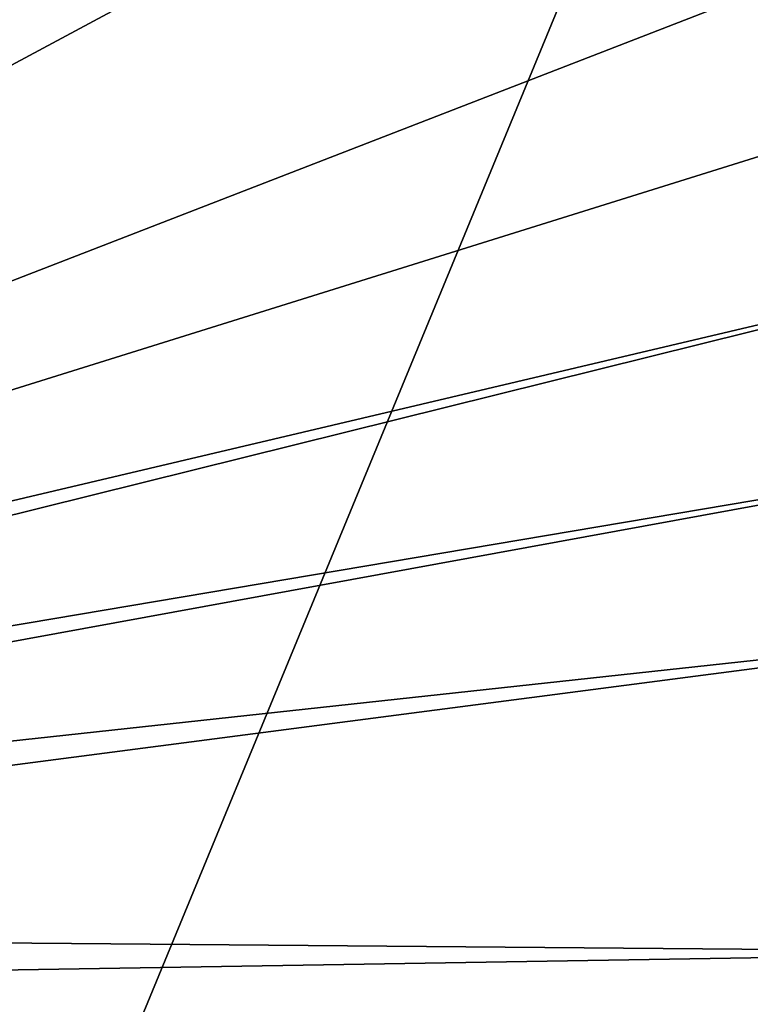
# Model space of a CAD drawing. Header units: metres. Extents: x -1204 to 0, y -809 to 0.
# Tile 59 of 111: x -295 to -148, y -639 to -440. Entities that reach past the tile are written whole.
import ezdxf

# ---------------------------------------------------------------- set-up
doc = ezdxf.new("R2010")
doc.units = ezdxf.units.M

msp = doc.modelspace()

# ---------------------------------------------------------------- linework, layer by layer
at = {"layer": 'top0123459'}
for points in [[(-10, -10, 90), (-602.021179, -625.846375, 90), (-1194.042358, -10, 90)], [(-594.006104, -626.560364, 90), (-602.021179, -625.846375, 90), (-10, -10, 90)], [(-585.781799, -628.854126, 90), (-594.006104, -626.560364, 90), (-10, -10, 90)], [(-577.802734, -632.855408, 90), (-585.781799, -628.854126, 90), (-10, -10, 90)], [(-10, -10, 90), (-570.615173, -638.481506, 90), (-577.802734, -632.855408, 90)], [(-317.021149, -753.244812, 90), (-570.615173, -638.481506, 90), (-10, -10, 90)], [(-10.00001, -794.032166, 90), (-317.021149, -753.244812, 90), (-10, -10, 90)], [(-590.164673, -606.131226, 109.443001), (-64.054756, -324.029175, 114.367111), (-482.169464, -87.233986, 118.500389)], [(-63.314919, -401.999695, 113.006126), (-64.054756, -324.029175, 114.367111), (-590.164673, -606.131226, 109.443001)], [(-64.040398, -441.863129, 112.31031), (-63.314919, -401.999695, 113.006126), (-590.164673, -606.131226, 109.443001)], [(-65.57164, -482.425049, 111.602303), (-64.040398, -441.863129, 112.31031), (-590.164673, -606.131226, 109.443001)], [(-578.037842, -609.617432, 109.382149), (-65.57164, -482.425049, 111.602303), (-590.164673, -606.131226, 109.443001)], [(-67.95475, -523.60675, 110.883469), (-65.57164, -482.425049, 111.602303), (-578.037842, -609.617432, 109.382149)], [(-567.647339, -614.846802, 109.290871), (-67.95475, -523.60675, 110.883469), (-578.037842, -609.617432, 109.382149)], [(-70.832695, -560.946899, 110.231697), (-67.95475, -523.60675, 110.883469), (-567.647339, -614.846802, 109.290871)], [(-555.948364, -624.124634, 109.128922), (-70.832695, -560.946899, 110.231697), (-567.647339, -614.846802, 109.290871)], [(-77.662125, -628.109131, 109.059372), (-70.832695, -560.946899, 110.231697), (-555.948364, -624.124634, 109.128922)], [(-546.669189, -635.821777, 108.924751), (-77.662125, -628.109131, 109.059372), (-555.948364, -624.124634, 109.128922)], [(-200.645569, -721.325989, 107.432266), (-77.662125, -628.109131, 109.059372), (-546.669189, -635.821777, 108.924751)], [(-77.662125, -628.109131, 109.059372), (-200.645569, -721.325989, 107.432266), (-80.863853, -654.029541, 108.606934)], [(-541.438965, -646.210693, 108.743408), (-200.645569, -721.325989, 107.432266), (-546.669189, -635.821777, 108.924751)]]:
    msp.add_3dface(points, dxfattribs=at)

doc.saveas('drawing.dxf')
